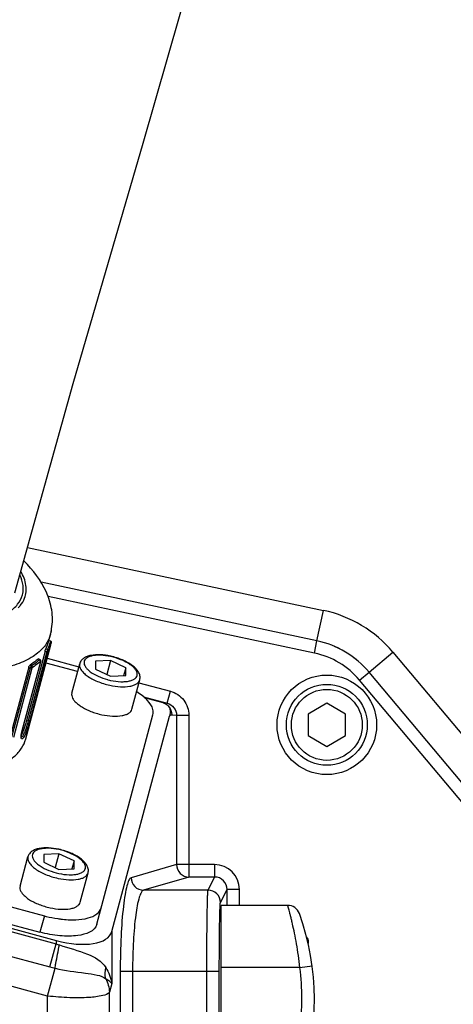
# Model space of a CAD drawing. Header units: millimetres. Extents: x 0 to 8410, y 0 to 5940.
# Tile 98 of 122: x 4512 to 4582, y 3363 to 3522. Entities that reach past the tile are written whole.
import ezdxf

# ---------------------------------------------------------------- set-up
doc = ezdxf.new("R2010")
doc.units = ezdxf.units.MM
doc.header["$LTSCALE"] = 462.55
doc.layers.get('0').update_dxf_attribs({"linetype": 'CONTINUOUS'})
for name, color, linetype in [('204101000016_DXF_DIMENSION', 7, 'CONTINUOUS'), ('304102000035DXF_CONTINUOUS_LINE', 7, 'CONTINUOUS'), ('304102000036_DXF_DIMENSION', 7, 'CONTINUOUS'), ('304103000018DXF_CONTINUOUS_LINE', 7, 'CONTINUOUS'), ('304105000130DXF_CONTINUOUS_LINE', 7, 'CONTINUOUS'), ('304107000013DXF_CONTINUOUS_LINE', 7, 'CONTINUOUS'), ('304109000033DXF_CONTINUOUS_LINE', 7, 'CONTINUOUS'), ('501023000046DXF_CONTINUOUS_LINE', 7, 'CONTINUOUS'), ('501023000047DXF_CONTINUOUS_LINE', 7, 'CONTINUOUS'), ('501023000078DXF_CONTINUOUS_LINE', 7, 'CONTINUOUS'), ('504001000008DXF_CONTINUOUS_LINE', 7, 'CONTINUOUS'), ('R6-3BUXIAN-2DXF_CONTINUOUS_LINE', 7, 'CONTINUOUS')]:
    doc.layers.add(name, color=color, linetype=linetype)
doc.styles.get("Standard").update_dxf_attribs({"font": 'txt', "width": 0.7})
doc.dimstyles.new('DIMSTYLE_2', dxfattribs={"dimtxt": 90, "dimasz": 50, "dimexe": 1.5, "dimexo": 0, "dimgap": 2.25, "dimtad": 0, "dimtih": 1, "dimtoh": 1, "dimdsep": 46, "dimtxsty": 'Standard', "dimblk": '_FILLED', "dimblk1": '_FILLED', "dimblk2": '_FILLED', "dimcen": 0.09, "dimclrt": 5, "dimazin": 2, "dimtp": 0.01, "dimtm": 0.01, "dimtfac": 1, "dimtofl": 0, "dimtmove": 0, "dimatfit": 3, "dimldrblk": '_FILLED', "dimfxl": 1, "dimtolj": 1, "dimarcsym": 0})
doc.dimstyles.new('DIMSTYLE_3', dxfattribs={"dimtxt": 90, "dimasz": 50, "dimexe": 1.5, "dimexo": 0, "dimgap": 2.25, "dimtad": 0, "dimtih": 1, "dimtoh": 1, "dimdec": 0, "dimdsep": 46, "dimtxsty": 'Standard', "dimblk": '_FILLED', "dimblk1": '_FILLED', "dimblk2": '_FILLED', "dimcen": 0.09, "dimclrt": 5, "dimazin": 2, "dimtfac": 1, "dimtdec": 0, "dimtofl": 0, "dimtmove": 0, "dimatfit": 3, "dimldrblk": '_FILLED', "dimfxl": 1, "dimtolj": 1, "dimarcsym": 0})
doc.dimstyles.new('DIMSTYLE_4', dxfattribs={"dimtxt": 90, "dimasz": 50, "dimexe": 1.5, "dimexo": 0, "dimgap": 2.25, "dimtad": 1, "dimdsep": 46, "dimtxsty": 'Standard', "dimblk": '_FILLED', "dimblk1": '_FILLED', "dimblk2": '_FILLED', "dimcen": 0.09, "dimclrt": 5, "dimazin": 2, "dimtp": 0.01, "dimtm": 0.01, "dimtfac": 1, "dimtofl": 0, "dimtmove": 0, "dimatfit": 3, "dimldrblk": '_FILLED', "dimfxl": 1, "dimtolj": 1, "dimarcsym": 0})
doc.dimstyles.new('DIMSTYLE_7', dxfattribs={"dimtxt": 90, "dimasz": 50, "dimexe": 1.5, "dimexo": 0, "dimgap": 2.25, "dimtad": 1, "dimdec": 0, "dimdsep": 46, "dimtxsty": 'Standard', "dimblk": '_FILLED', "dimblk1": '_FILLED', "dimblk2": '_FILLED', "dimcen": 0.09, "dimclrt": 5, "dimazin": 2, "dimtfac": 1, "dimtdec": 0, "dimtofl": 0, "dimtmove": 0, "dimatfit": 3, "dimldrblk": '_FILLED', "dimfxl": 1, "dimtolj": 1, "dimarcsym": 0})

# ---------------------------------------------------------------- blocks, each defined once
blk = doc.blocks.new('*D6')
at = {"layer": '204101000016_DXF_DIMENSION', "color": 2, "linetype": 'Continuous'}
blk.add_line((4579.23, 5487.63), (6606.14, 5487.63), dxfattribs=at)
blk = doc.blocks.new('_FILLED')
at = {"color": 0, "linetype": 'ByBlock'}
blk.add_solid([(0, 0), (-1, 0.17), (-1, -0.17)], dxfattribs=at)
blk = doc.blocks.new('*D22')
at = {"layer": '204101000016_DXF_DIMENSION', "color": 2, "linetype": 'Continuous'}
for p, q in [((4579.23, 3635.36), (3618, 3635.36)), ((3633, 3635.36), (3633, 3366.36)), ((3633, 3097.36), (3633, 3366.36)), ((4312.96, 3097.36), (3618, 3097.36))]:
    blk.add_line(p, q, dxfattribs=at)
at = {"layer": '204101000016_DXF_DIMENSION', "color": 2, "linetype": 'Continuous', "xscale": 50, "yscale": 50, "zscale": 50}
for p, rotation in [((3633, 3635.36), 90), ((3633, 3097.36), 270)]:
    blk.add_blockref('_FILLED', p, dxfattribs=dict(at, rotation=rotation))
blk = doc.blocks.new('*D23')
at = {"layer": '204101000016_DXF_DIMENSION', "color": 2, "linetype": 'Continuous'}
blk.add_line((4579.23, 4832.15), (4579.23, 5618.56), dxfattribs=at)
blk = doc.blocks.new('*D26')
at = {"layer": '204101000016_DXF_DIMENSION', "color": 2, "linetype": 'Continuous'}
blk.add_line((4788.23, 3207.36), (4788.23, 5618.56), dxfattribs=at)
blk = doc.blocks.new('*D27')
at = {"layer": '204101000016_DXF_DIMENSION', "color": 2, "linetype": 'Continuous'}
blk.add_line((6431.5, 3635.36), (6431.5, 5618.56), dxfattribs=at)
blk = doc.blocks.new('*D33')
at = {"layer": '304102000036_DXF_DIMENSION', "color": 2, "linetype": 'Continuous'}
for p, q in [((4577.23, 4589.36), (3278.84, 4589.36)), ((3293.84, 4589.36), (3293.84, 3843.36)), ((3293.84, 3097.36), (3293.84, 3843.36)), ((4312.96, 3097.36), (3278.84, 3097.36))]:
    blk.add_line(p, q, dxfattribs=at)
at = {"layer": '304102000036_DXF_DIMENSION', "color": 2, "linetype": 'Continuous', "xscale": 50, "yscale": 50, "zscale": 50}
for p, rotation in [((3293.84, 4589.36), 90), ((3293.84, 3097.36), 270)]:
    blk.add_blockref('_FILLED', p, dxfattribs=dict(at, rotation=rotation))

msp = doc.modelspace()

# ---------------------------------------------------------------- linework, layer by layer
at = {"color": 2, "linetype": 'Continuous'}
for centre, radius, start, end in [((4579.23457, 3635.35928), 1852.26657, 330, 180), ((3849.23457, 3635.35928), 1122.26657, 17.1661771, 187.1661771)]:
    msp.add_arc(centre, radius, start, end, dxfattribs=at)
at = {"layer": '304102000035DXF_CONTINUOUS_LINE', "color": 7, "linetype": 'Continuous'}
for p, q in [((4559.6514, 3421.85994), (4515.30988, 3431.28502)), ((4586.72524, 3394.54155), (4568.02339, 3416.82954)), ((4534.92072, 3411.90634), (4531.95183, 3412.70186)), ((4526.67338, 3375.15591), (4535.94741, 3409.76704)), ((4441.57258, 3394.13438), (4517.73822, 3373.72586))]:
    msp.add_line(p, q, dxfattribs=at)
at = {"layer": '304102000035DXF_CONTINUOUS_LINE', "color": 9, "linetype": 'Continuous'}
for p, q in [((4559.23558, 3419.90364), (4516.4427, 3428.99955)), ((4559.23558, 3419.90364), (4559.6514, 3421.85994)), ((4516.32033, 3419.05829), (4521.39144, 3417.69949)), ((4566.4913, 3415.54396), (4568.02339, 3416.82954)), ((4585.19315, 3393.25597), (4566.4913, 3415.54396)), ((4531.0507, 3415.1113), (4536.09115, 3413.76072)), ((4531.79915, 3412.84052), (4535.57359, 3411.82916)), ((4535.57359, 3411.82916), (4536.09115, 3413.76072)), ((4534.92072, 3411.90634), (4535.57359, 3411.82916)), ((4536.30838, 3409.98429), (4537.09104, 3409.89224)), ((4537.09104, 3409.89224), (4537.09104, 3385.90972)), ((4537.09104, 3409.89176), (4539.07664, 3409.89176)), ((4539.07664, 3409.89176), (4539.07664, 3383.91094)), ((4441.43995, 3393.63933), (4517.73823, 3373.19527)), ((4440.44168, 3389.91381), (4516.73997, 3369.46975)), ((4516.36894, 3364.77756), (4434.90784, 3386.605)), ((4537.09104, 3385.90972), (4529.78651, 3383.79619)), ((4543.20179, 3385.90972), (4537.09104, 3385.90972)), ((4543.20179, 3385.90972), (4543.20179, 3383.91094)), ((4539.07664, 3383.91094), (4531.7721, 3381.79741)), ((4543.20225, 3383.91094), (4539.07664, 3383.91094)), ((4542.14535, 3381.79741), (4543.20225, 3383.91094)), ((4542.14535, 3381.79741), (4531.7721, 3381.79741)), ((4544.14505, 3379.79863), (4545.20027, 3381.90957)), ((4547.19997, 3381.90972), (4545.20027, 3381.90972)), ((4545.20027, 3379.35928), (4545.20027, 3381.90957)), ((4547.19997, 3379.35928), (4547.19997, 3381.90972)), ((4526.67338, 3375.15591), (4526.67338, 3366.81838)), ((4516.73997, 3369.46975), (4517.73822, 3373.19527)), ((4517.73822, 3373.72586), (4517.73823, 3373.19527)), ((4516.3689, 3364.77757), (4517.56967, 3369.25893)), ((4528.03935, 3368.80533), (4543.95974, 3368.80533)), ((4528.03935, 3368.80533), (4528.03935, 3359.91324)), ((4530.02494, 3368.80533), (4530.02494, 3359.91324)), ((4541.96005, 3359.91324), (4541.96005, 3368.80533)), ((4543.95974, 3359.91324), (4543.95974, 3368.80533)), ((4526.67338, 3366.81838), (4526.29685, 3365.41315)), ((4526.29685, 3335.52255), (4526.29685, 3365.41315)), ((4516.3689, 3329.64915), (4516.36894, 3364.77756))]:
    msp.add_line(p, q, dxfattribs=at)
at = {"layer": '304102000035DXF_CONTINUOUS_LINE', "color": 7, "linetype": 'Continuous'}
msp.add_arc((4556.53272, 3407.18772), 15, 40, 78, dxfattribs=at)
at = {"layer": '304102000035DXF_CONTINUOUS_LINE', "color": 9, "linetype": 'Continuous'}
for centre, radius, start, end in [((4556.53272, 3407.18772), 13, 40, 78), ((4543.20082, 3381.91058), 3.99914, 359.9877406, 89.9860728), ((4543.20217, 3381.91283), 1.99811, 359.9063781, 89.9976231), ((4542.14434, 3379.7967), 2.00071, 0.0552087, 89.9709779), ((4520.93955, 3380.86799), 8.31379, 247.3524439, 251.2934323), ((4525.23814, 3401.17661), 32.82597, 254.9960593, 256.4903163)]:
    msp.add_arc(centre, radius, start, end, dxfattribs=at)
at = {"layer": '304102000035DXF_CONTINUOUS_LINE', "color": 7, "linetype": 'Continuous'}
msp.add_ellipse((4517.73822, 3378.07067), major_axis=(8.89948, -3.03215), ratio=0.442371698, start_param=-1.421201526, end_param=0.029486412, dxfattribs=at)
at = {"layer": '304102000035DXF_CONTINUOUS_LINE', "color": 9, "linetype": 'Continuous'}
for points, knots in [([(4536.09115, 3413.76072), (4536.92218, 3413.53821), (4538.48143, 3412.52035), (4539.077, 3410.75168), (4539.07664, 3409.89176)], [0, 0, 0, 0, 0.500111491, 1, 1, 1, 1]), ([(4535.57359, 3411.82916), (4535.99161, 3411.71811), (4536.78029, 3411.21542), (4537.09037, 3410.32586), (4537.09104, 3409.89224)], [0, 0, 0, 0, 0.49936323, 1, 1, 1, 1]), ([(4537.09104, 3385.90972), (4537.09316, 3385.40084), (4537.51597, 3384.34518), (4538.57007, 3383.91307), (4539.07664, 3383.91094)], [0, 0, 0, 0, 0.501138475, 1, 1, 1, 1]), ([(4529.78651, 3383.79619), (4529.62436, 3383.74901), (4529.33657, 3383.27107), (4529.05938, 3382.38003), (4528.76945, 3380.95953), (4528.40856, 3378.27938), (4528.11629, 3374.16782), (4528.03945, 3370.68462), (4528.03935, 3368.80533)], [0, 0, 0, 0, 0.033223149, 0.096486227, 0.191018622, 0.314375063, 0.630278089, 1, 1, 1, 1]), ([(4529.78651, 3383.79619), (4529.78862, 3383.28729), (4530.21147, 3382.23162), (4531.26556, 3381.79954), (4531.7721, 3381.79741)], [0, 0, 0, 0, 0.501164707, 1, 1, 1, 1]), ([(4531.7721, 3381.79741), (4531.62, 3381.75917), (4531.3258, 3381.36116), (4530.87175, 3380.07085), (4530.43087, 3377.42072), (4530.10146, 3373.46628), (4530.02499, 3370.43585), (4530.02494, 3368.80533)], [0, 0, 0, 0, 0.035426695, 0.099461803, 0.316959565, 0.631675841, 1, 1, 1, 1]), ([(4541.96005, 3368.80533), (4541.96005, 3370.42875), (4541.97036, 3373.43835), (4541.99411, 3376.99042), (4542.04285, 3379.32224), (4542.05375, 3380.54081), (4542.12021, 3381.30983), (4542.10296, 3381.69688), (4542.14535, 3381.79741)], [0, 0, 0, 0, 0.374756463, 0.694917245, 0.819463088, 0.913915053, 0.974814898, 1, 1, 1, 1]), ([(4543.95974, 3368.80533), (4543.95975, 3370.17901), (4543.96993, 3372.72546), (4543.99409, 3375.7317), (4544.04221, 3377.70385), (4544.05426, 3378.73668), (4544.1185, 3379.38422), (4544.10388, 3379.71576), (4544.14505, 3379.79863)], [0, 0, 0, 0, 0.374718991, 0.694853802, 0.819390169, 0.913842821, 0.974757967, 1, 1, 1, 1]), ([(4517.56968, 3369.25893), (4517.60675, 3369.51537), (4517.80901, 3370.76609), (4518.05978, 3372.00849), (4518.27314, 3372.99339)], [0, 0, 0, 0, 0.204523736, 1, 1, 1, 1]), ([(4518.27314, 3372.99339), (4519.76347, 3372.4895), (4522.42045, 3371.85526), (4525.08434, 3370.4093), (4525.72707, 3369.36988)], [0, 0, 0, 0, 0.562805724, 1, 1, 1, 1]), ([(4517.56967, 3369.25893), (4519.16902, 3368.88495), (4521.45594, 3368.59975), (4524.19103, 3368.25279), (4525.3193, 3367.88528), (4525.6993, 3367.57137)], [0, 0, 0, 0, 0.590766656, 0.822718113, 1, 1, 1, 1]), ([(4525.6993, 3367.57137), (4525.81326, 3367.51594), (4526.17435, 3367.32115), (4526.51867, 3367.05895), (4526.67338, 3366.81838)], [0, 0, 0, 0, 0.307026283, 1, 1, 1, 1]), ([(4526.29685, 3365.41315), (4526.07566, 3365.08297), (4524.84587, 3364.73209), (4522.76479, 3364.48566), (4519.75521, 3364.48797), (4517.54995, 3364.65099), (4516.36894, 3364.77757)], [0, 0, 0, 0, 0.118139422, 0.34007054, 0.646917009, 1, 1, 1, 1])]:
    msp.add_open_spline(points, degree=3, knots=knots, dxfattribs=at)
at = {"layer": '304102000035DXF_CONTINUOUS_LINE', "color": 7, "linetype": 'Continuous'}
for points, knots in [([(4534.92072, 3411.90634), (4535.03436, 3411.87589), (4535.38931, 3411.74644), (4535.69747, 3411.49144), (4535.84115, 3411.27556)], [0, 0, 0, 0, 0.312094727, 1, 1, 1, 1]), ([(4535.84115, 3411.27556), (4535.9225, 3411.15333), (4536.13127, 3410.66699), (4536.04291, 3410.12347), (4535.94741, 3409.76704)], [0, 0, 0, 0, 0.284640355, 1, 1, 1, 1])]:
    msp.add_open_spline(points, degree=3, knots=knots, dxfattribs=at)
at = {"layer": '304102000035DXF_CONTINUOUS_LINE', "color": 9, "linetype": 'Continuous'}
for points in [[(4535.84123, 3411.27547), (4536.13516, 3410.92463), (4536.30915, 3410.44199), (4536.30838, 3409.98429)], [(4535.94741, 3409.76704), (4536.03163, 3409.87942), (4536.1689, 3410.00068), (4536.30838, 3409.98429)], [(4525.6993, 3367.57137), (4525.57743, 3368.15843), (4525.59825, 3368.78431), (4525.72707, 3369.36988)], [(4525.72707, 3369.36988), (4526.20492, 3368.59883), (4526.54147, 3367.71585), (4526.67338, 3366.81838)], [(4525.6993, 3367.57137), (4526.04359, 3366.90904), (4526.25692, 3366.15855), (4526.29685, 3365.41315)]]:
    msp.add_open_spline(points, degree=3, dxfattribs=at)
at = {"layer": '304103000018DXF_CONTINUOUS_LINE', "color": 9, "linetype": 'Continuous'}
for p, q in [((4513.14165, 3436.85759), (4560.69096, 3426.75068)), ((4559.6514, 3421.85994), (4560.69096, 3426.75068)), ((4568.02339, 3416.82954), (4571.85361, 3420.04348)), ((4571.85361, 3420.04348), (4590.55546, 3397.75548))]:
    msp.add_line(p, q, dxfattribs=at)
msp.add_arc((4556.53272, 3407.18772), 20, 40, 78, dxfattribs=at)
at = {"layer": '304103000018DXF_CONTINUOUS_LINE', "color": 7, "linetype": 'Continuous'}
for start, end in [(63.2319476, 66.6141895), (51.4007604, 54.7998388)]:
    msp.add_arc((4556.53272, 3407.18772), 15, start, end, dxfattribs=at)
at = {"layer": '304105000130DXF_CONTINUOUS_LINE', "color": 7, "linetype": 'Continuous'}
for p, q in [((4521.18622, 3416.93359), (4516.11511, 3418.29239)), ((4524.27976, 3376.31884), (4533.29647, 3409.96968)), ((4442.43299, 3397.34548), (4515.84335, 3377.67523)), ((4441.72928, 3394.7192), (4515.13965, 3375.04895))]:
    msp.add_line(p, q, dxfattribs=at)
at = {"layer": '304105000130DXF_CONTINUOUS_LINE', "color": 9, "linetype": 'Continuous'}
msp.add_line((4515.84335, 3377.67523), (4515.13965, 3375.04895), dxfattribs=at)
at = {"layer": '304105000130DXF_CONTINUOUS_LINE', "color": 7, "linetype": 'Continuous'}
for centre, radius, start, end in [((4521.02829, 3397.02609), 20.03346, 255.0003082, 255.9209537), ((4520.90723, 3396.48882), 19.48288, 255.8819189, 261.4010559), ((4520.70665, 3395.2459), 18.22395, 261.4403104, 262.544876), ((4520.65522, 3394.85825), 17.8329, 262.5471189, 262.9831899)]:
    msp.add_arc(centre, radius, start, end, dxfattribs=at)
for points, knots in [([(4533.29647, 3409.96968), (4533.37136, 3410.24917), (4533.33018, 3411.135), (4532.36078, 3412.4857), (4531.31742, 3413.27285), (4530.68207, 3413.67249)], [0, 0, 0, 0, 0.181678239, 0.528715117, 1, 1, 1, 1]), ([(4518.47675, 3377.15891), (4519.2729, 3377.06093), (4520.75577, 3376.97488), (4522.74802, 3377.21886), (4524.25921, 3377.7977), (4524.88175, 3378.56549), (4524.98347, 3378.94512)], [0, 0, 0, 0, 0.33569143, 0.618289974, 0.835526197, 1, 1, 1, 1]), ([(4524.27976, 3376.31884), (4523.97291, 3375.17367), (4521.87977, 3374.50503), (4519.82288, 3374.38823), (4517.75587, 3374.47245), (4516.19066, 3374.76733), (4515.13965, 3375.04895)], [0, 0, 0, 0, 0.367016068, 0.507698, 0.663159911, 1, 1, 1, 1])]:
    msp.add_open_spline(points, degree=3, knots=knots, dxfattribs=at)
at = {"layer": '304107000013DXF_CONTINUOUS_LINE', "color": 7, "linetype": 'Continuous'}
for p in [(4554.94171, 3379.35928), (4544.23457, 3349.35928)]:
    msp.add_line(p, (4544.23457, 3379.35928), dxfattribs=at)
at = {"layer": '304107000013DXF_CONTINUOUS_LINE', "color": 9, "linetype": 'Continuous'}
for q in [(4544.23457, 3369.35928), (4558.8868, 3369.62244)]:
    msp.add_line((4556.90419, 3369.35928), q, dxfattribs=at)
at = {"layer": '304107000013DXF_CONTINUOUS_LINE', "color": 7, "linetype": 'Continuous'}
for centre, radius, start, end in [((4554.94171, 3377.35928), 2, 20.0051901, 90), ((4519.23457, 3364.35928), 40, 339.9948099, 20.0051901)]:
    msp.add_arc(centre, radius, start, end, dxfattribs=at)
at = {"layer": '304107000013DXF_CONTINUOUS_LINE', "color": 9, "linetype": 'Continuous'}
msp.add_arc((4519.23457, 3364.35928), 38, 352.4395021, 7.5608432, dxfattribs=at)
msp.add_open_spline([(4556.90419, 3369.35928), (4556.83487, 3370.01202), (4556.67741, 3371.29073), (4556.38726, 3373.14039), (4556.06539, 3374.84095), (4555.78182, 3376.13472), (4555.5623, 3377.05033), (4555.41558, 3377.63336), (4555.28308, 3378.13789), (4555.16905, 3378.55914), (4555.07542, 3378.89119), (4555.0143, 3379.11288), (4554.97485, 3379.24019), (4554.96082, 3379.30445), (4554.94373, 3379.33534), (4554.94565, 3379.35767), (4554.94171, 3379.35928)], degree=3, knots=[0, 0, 0, 0, 0.192987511, 0.378706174, 0.550369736, 0.701763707, 0.768061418, 0.827190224, 0.878514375, 0.921442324, 0.955445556, 0.980078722, 0.988770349, 0.99500171, 0.9987488, 1, 1, 1, 1], dxfattribs=at)
at = {"layer": '304109000033DXF_CONTINUOUS_LINE', "color": 7, "linetype": 'Continuous'}
for p, q in [((4516.46878, 3421.54417), (4516.82064, 3422.85731)), ((4516.83191, 3421.82745), (4516.56049, 3421.88643)), ((4516.96593, 3423.43791), (4516.94419, 3423.35678)), ((4512.84678, 3406.09481), (4516.90483, 3421.23968)), ((4516.9845, 3421.58411), (4516.98908, 3421.6169)), ((4515.96536, 3420.19887), (4512.98632, 3409.08095)), ((4515.14316, 3418.85471), (4514.86889, 3418.9505)), ((4515.28073, 3418.68433), (4515.25468, 3418.76136)), ((4513.33643, 3417.61058), (4510.3574, 3406.49267)), ((4512.29023, 3407.43602), (4515.26926, 3418.55393)), ((4515.26927, 3418.55397), (4515.28094, 3418.61266)), ((4515.28094, 3418.61266), (4515.28073, 3418.68433)), ((4512.24069, 3407.23906), (4512.29023, 3407.43601))]:
    msp.add_line(p, q, dxfattribs=at)
at = {"layer": '304109000033DXF_CONTINUOUS_LINE', "color": 9, "linetype": 'Continuous'}
for p, q in [((4516.09613, 3420.57638), (4516.37682, 3420.47834)), ((4516.83515, 3421.79766), (4516.55313, 3421.85895)), ((4516.23156, 3420.10589), (4513.25252, 3408.98798)), ((4516.47685, 3420.11811), (4513.49782, 3409.0002)), ((4515.1113, 3418.83527), (4514.8306, 3418.93331)), ((4515.96536, 3420.19887), (4516.23156, 3420.10589)), ((4513.56973, 3417.49264), (4510.59069, 3406.37473)), ((4513.84636, 3417.4645), (4510.86732, 3406.34659)), ((4512.27852, 3407.41715), (4515.25756, 3418.53507)), ((4513.33643, 3417.61058), (4513.56973, 3417.49264)), ((4513.54538, 3417.95832), (4513.79138, 3417.83396)), ((4515.25756, 3418.53507), (4515.26926, 3418.55393)), ((4512.98632, 3409.08095), (4513.25252, 3408.98798)), ((4512.27852, 3407.41715), (4512.29023, 3407.43602))]:
    msp.add_line(p, q, dxfattribs=at)
at = {"layer": '304109000033DXF_CONTINUOUS_LINE', "color": 7, "linetype": 'Continuous'}
for points in [[(4516.96586, 3423.43766), (4516.96969, 3423.45263), (4516.98513, 3423.53704), (4516.98955, 3423.60897), (4516.98481, 3423.65928)], [(4516.98908, 3421.6169), (4516.98903, 3421.64645), (4516.98432, 3421.6773), (4516.97421, 3421.70868), (4516.95811, 3421.73954), (4516.93603, 3421.76809), (4516.90851, 3421.79271), (4516.876, 3421.81231), (4516.83889, 3421.8258), (4516.83191, 3421.82745)], [(4515.25468, 3418.76136), (4515.19323, 3418.82906), (4515.14318, 3418.8547)], [(4512.1501, 3406.33812), (4512.15616, 3406.33182), (4512.15756, 3406.33431), (4512.14321, 3406.406), (4512.13769, 3406.53969), (4512.14986, 3406.72748), (4512.18363, 3406.96291), (4512.24069, 3407.23906)]]:
    msp.add_lwpolyline(points, dxfattribs=at)
for centre, radius, start, end in [((4507.73914, 3425.29183), 9.40214, 348.6526425, 350.0097915), ((4507.73732, 3425.29214), 9.40398, 350.0098404, 350.7029807), ((4507.71854, 3425.29637), 9.42322, 344.9991015, 348.2544651), ((4507.73792, 3425.29208), 9.40338, 348.2560144, 348.652615), ((4511.66969, 3422.83647), 4.97005, 332.9517455, 344.9253815), ((4511.94789, 3422.56766), 5.13175, 345.0024415, 348.9518801)]:
    msp.add_arc(centre, radius, start, end, dxfattribs=at)
at = {"layer": '304109000033DXF_CONTINUOUS_LINE', "color": 9, "linetype": 'Continuous'}
for centre, radius, start, end in [((4511.89177, 3422.78001), 5.04117, 332.8337193, 342.8394891), ((4512.01567, 3422.55642), 5.06337, 332.8300171, 344.9268808), ((4511.99508, 3422.74283), 4.93149, 342.8980781, 348.9503299), ((4515.03618, 3418.64335), 0.2061, 64.5865884, 68.6237646), ((4513.11538, 3406.42995), 0.99479, 184.2380618, 185.3928391), ((4513.04316, 3406.42327), 0.92226, 185.4015472, 185.880973)]:
    msp.add_arc(centre, radius, start, end, dxfattribs=at)
at = {"layer": '304109000033DXF_CONTINUOUS_LINE', "color": 7, "linetype": 'Continuous'}
for points, knots in [([(4517.01777, 3423.7729), (4517.18161, 3424.77372), (4517.17882, 3426.83107), (4515.97215, 3430.75359), (4514.03878, 3433.23727), (4512.57837, 3434.66702)], [0, 0, 0, 0, 0.249762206, 0.496662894, 1, 1, 1, 1]), ([(4512.4464, 3430.23608), (4512.4464, 3430.40899), (4512.40022, 3431.14438), (4512.17482, 3431.86134), (4511.94255, 3432.3735)], [0, 0, 0, 0, 0.235160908, 1, 1, 1, 1]), ([(4491.78929, 3425.48658), (4494.20964, 3424.96063), (4497.79802, 3424.44809), (4502.4196, 3424.43513), (4505.43239, 3424.75694), (4508.01067, 3425.39895), (4510.08302, 3426.34995), (4511.59382, 3427.60743), (4512.1714, 3428.68849), (4512.3151, 3429.22467)], [0, 0, 0, 0, 0.33322212, 0.484621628, 0.620946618, 0.739836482, 0.840619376, 0.925319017, 1, 1, 1, 1]), ([(4515.96536, 3420.19887), (4515.97518, 3420.23553), (4516.01337, 3420.36301), (4516.05285, 3420.49149), (4516.09613, 3420.57638)], [0, 0, 0, 0, 0.284881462, 1, 1, 1, 1]), ([(4514.8306, 3418.93331), (4514.73603, 3418.84528), (4514.33226, 3418.48917), (4513.89217, 3418.17516), (4513.54538, 3417.95832)], [0, 0, 0, 0, 0.240050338, 1, 1, 1, 1]), ([(4514.8306, 3418.93331), (4514.83702, 3418.93929), (4514.84798, 3418.94867), (4514.86363, 3418.95234), (4514.869, 3418.95046)], [0, 0, 0, 0, 0.606954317, 1, 1, 1, 1]), ([(4513.33643, 3417.61058), (4513.34623, 3417.64713), (4513.39344, 3417.77325), (4513.46189, 3417.90611), (4513.54538, 3417.95832)], [0, 0, 0, 0, 0.277615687, 1, 1, 1, 1]), ([(4512.98632, 3409.08095), (4512.94824, 3408.93882), (4512.7851, 3408.36233), (4512.59954, 3407.79125), (4512.43172, 3407.3715)], [0, 0, 0, 0, 0.245574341, 1, 1, 1, 1]), ([(4495.79093, 3399.90971), (4497.92331, 3399.81593), (4501.85026, 3399.892), (4506.46743, 3400.80452), (4509.39058, 3402.08658), (4511.0372, 3403.20854), (4512.23455, 3404.53978), (4512.70761, 3405.57561), (4512.84662, 3406.09428)], [0, 0, 0, 0, 0.331978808, 0.608865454, 0.724751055, 0.826367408, 0.916480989, 1, 1, 1, 1]), ([(4512.43172, 3407.3715), (4512.40898, 3407.31464), (4512.32605, 3407.11382), (4512.23446, 3406.91603), (4512.15751, 3406.78021)], [0, 0, 0, 0, 0.281740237, 1, 1, 1, 1])]:
    msp.add_open_spline(points, degree=3, knots=knots, dxfattribs=at)
at = {"layer": '304109000033DXF_CONTINUOUS_LINE', "color": 9, "linetype": 'Continuous'}
for points, knots in [([(4512.67595, 3428.71777), (4512.91945, 3429.35754), (4513.05047, 3430.90669), (4512.46363, 3432.30945), (4512.06648, 3432.99711)], [0, 0, 0, 0, 0.46295337, 1, 1, 1, 1]), ([(4511.64146, 3427.15748), (4511.75753, 3427.27391), (4512.17987, 3427.73669), (4512.51154, 3428.28583), (4512.67595, 3428.71777)], [0, 0, 0, 0, 0.26238739, 1, 1, 1, 1]), ([(4516.82063, 3422.85732), (4516.63642, 3422.16972), (4515.8959, 3420.78332), (4513.95861, 3419.17066), (4511.30117, 3417.95103), (4507.99488, 3417.12766), (4504.13135, 3416.71493), (4498.2047, 3416.73151), (4493.60299, 3417.38877), (4490.49916, 3418.06325)], [0, 0, 0, 0, 0.074680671, 0.159378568, 0.260159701, 0.379048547, 0.515373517, 0.666773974, 1, 1, 1, 1]), ([(4516.37682, 3420.47834), (4516.3636, 3420.45889), (4516.30343, 3420.3391), (4516.26002, 3420.21211), (4516.23156, 3420.10589)], [0, 0, 0, 0, 0.176240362, 1, 1, 1, 1]), ([(4516.52032, 3420.24432), (4516.53265, 3420.29032), (4516.51301, 3420.39965), (4516.42539, 3420.46331), (4516.37682, 3420.47834)], [0, 0, 0, 0, 0.483673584, 1, 1, 1, 1]), ([(4516.83182, 3421.82707), (4516.83464, 3421.82631), (4516.8357, 3421.81297), (4516.8356, 3421.80475), (4516.83515, 3421.79766)], [0, 0, 0, 0, 0.291396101, 1, 1, 1, 1]), ([(4515.1113, 3418.83527), (4515.01439, 3418.74476), (4514.60014, 3418.37852), (4514.14792, 3418.05622), (4513.79138, 3417.83396)], [0, 0, 0, 0, 0.239899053, 1, 1, 1, 1]), ([(4515.14303, 3418.85435), (4515.13855, 3418.8558), (4515.12493, 3418.85064), (4515.11655, 3418.84135), (4515.1113, 3418.83527)], [0, 0, 0, 0, 0.369792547, 1, 1, 1, 1]), ([(4516.47685, 3420.11811), (4516.47052, 3420.106), (4516.39192, 3420.05827), (4516.29881, 3420.0824), (4516.23156, 3420.10589)], [0, 0, 0, 0, 0.160986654, 1, 1, 1, 1]), ([(4516.52032, 3420.24432), (4516.51683, 3420.23749), (4516.49985, 3420.19625), (4516.48639, 3420.15371), (4516.47685, 3420.11811)], [0, 0, 0, 0, 0.172328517, 1, 1, 1, 1]), ([(4513.79138, 3417.83396), (4513.76758, 3417.82155), (4513.6631, 3417.7289), (4513.59834, 3417.59943), (4513.56973, 3417.49264)], [0, 0, 0, 0, 0.195347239, 1, 1, 1, 1]), ([(4513.84636, 3417.4645), (4513.83112, 3417.45511), (4513.73651, 3417.43295), (4513.63806, 3417.4581), (4513.56973, 3417.49264)], [0, 0, 0, 0, 0.189496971, 1, 1, 1, 1]), ([(4513.91611, 3417.58074), (4513.90881, 3417.57618), (4513.87625, 3417.54328), (4513.85594, 3417.50027), (4513.84636, 3417.4645)], [0, 0, 0, 0, 0.188620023, 1, 1, 1, 1]), ([(4515.24561, 3418.58932), (4515.148, 3418.49815), (4514.73075, 3418.12925), (4514.27524, 3417.80462), (4513.91611, 3417.58074)], [0, 0, 0, 0, 0.239898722, 1, 1, 1, 1]), ([(4515.25756, 3418.53507), (4515.26209, 3418.55197), (4515.28377, 3418.5843), (4515.25007, 3418.59348), (4515.24561, 3418.58932)], [0, 0, 0, 0, 0.741382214, 1, 1, 1, 1]), ([(4513.49782, 3409.0002), (4513.38524, 3408.58009), (4513.20005, 3407.9612), (4512.92289, 3407.18238), (4512.71721, 3406.69615), (4512.54607, 3406.37155), (4512.41096, 3406.19586), (4512.33178, 3406.12306), (4512.24994, 3406.09074), (4512.14084, 3406.15443), (4512.13288, 3406.25962), (4512.12575, 3406.32877)], [0, 0, 0, 0, 0.374443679, 0.555731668, 0.711416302, 0.828793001, 0.870615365, 0.900990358, 0.921899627, 0.940150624, 1, 1, 1, 1]), ([(4513.25252, 3408.98798), (4513.11088, 3408.45929), (4512.88908, 3407.71037), (4512.53911, 3406.86215), (4512.35668, 3406.52306), (4512.25114, 3406.42122)], [0, 0, 0, 0, 0.592982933, 0.841109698, 1, 1, 1, 1]), ([(4513.49782, 3409.0002), (4513.49148, 3408.98809), (4513.41289, 3408.94036), (4513.31977, 3408.96449), (4513.25252, 3408.98798)], [0, 0, 0, 0, 0.160987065, 1, 1, 1, 1]), ([(4512.12331, 3406.35643), (4512.11837, 3406.42296), (4512.12415, 3406.78221), (4512.20309, 3407.13557), (4512.27852, 3407.41715)], [0, 0, 0, 0, 0.186216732, 1, 1, 1, 1])]:
    msp.add_open_spline(points, degree=3, knots=knots, dxfattribs=at)
at = {"layer": '304109000033DXF_CONTINUOUS_LINE', "color": 7, "linetype": 'Continuous'}
msp.add_open_spline([(4512.3151, 3429.22467), (4512.40311, 3429.55305), (4512.4464, 3429.89611), (4512.4464, 3430.23608)], degree=3, dxfattribs=at)
at = {"layer": '304109000033DXF_CONTINUOUS_LINE', "color": 9, "linetype": 'Continuous'}
for points in [[(4516.97948, 3421.66738), (4516.95992, 3421.72917), (4516.89796, 3421.78166), (4516.83515, 3421.79766)], [(4516.98451, 3421.58425), (4516.98977, 3421.61151), (4516.98785, 3421.64091), (4516.97948, 3421.66738)], [(4515.24479, 3418.68636), (4515.22882, 3418.74657), (4515.1809, 3418.80279), (4515.12462, 3418.8295)], [(4513.91611, 3417.58074), (4513.94047, 3417.67162), (4513.87702, 3417.79497), (4513.79138, 3417.83396)], [(4515.24561, 3418.58932), (4515.25398, 3418.62056), (4515.25308, 3418.65509), (4515.24479, 3418.68636)], [(4512.25114, 3406.42122), (4512.22274, 3406.39381), (4512.18899, 3406.36644), (4512.15016, 3406.3594)]]:
    msp.add_open_spline(points, degree=3, dxfattribs=at)
at = {"layer": '501023000046DXF_CONTINUOUS_LINE', "color": 7, "linetype": 'Continuous'}
msp.add_line((4558.23457, 3373.75928), (4558.23457, 3373.24448), dxfattribs=at)
msp.add_arc((4557.63457, 3373.75928), 0.6, 359.9999956, 52.4754464, dxfattribs=at)
at = {"layer": '501023000047DXF_CONTINUOUS_LINE', "color": 7, "linetype": 'Continuous'}
for p, q in [((4561.23457, 3411.82339), (4558.23457, 3410.09134)), ((4564.23457, 3410.09134), (4561.23457, 3411.82339)), ((4558.23457, 3410.09134), (4558.23457, 3406.62723)), ((4564.23457, 3406.62723), (4564.23457, 3410.09134)), ((4558.23457, 3406.62723), (4561.23457, 3404.89518)), ((4561.23457, 3404.89518), (4564.23457, 3406.62723))]:
    msp.add_line(p, q, dxfattribs=at)
msp.add_circle((4561.23457, 3408.35928), 6.5, dxfattribs=at)
at = {"layer": '501023000047DXF_CONTINUOUS_LINE', "color": 9, "linetype": 'Continuous'}
msp.add_circle((4561.23457, 3408.35928), 5.7, dxfattribs=at)
at = {"layer": '501023000078DXF_CONTINUOUS_LINE', "color": 7, "linetype": 'Continuous'}
for p, q in [((4520.25648, 3413.46374), (4521.52315, 3418.19104)), ((4526.49352, 3418.67721), (4524.06327, 3418.57781)), ((4524.06327, 3418.57781), (4524.06327, 3417.3228)), ((4524.06327, 3417.3228), (4526.49352, 3416.16719)), ((4526.49352, 3418.67721), (4525.89928, 3416.45946)), ((4528.92377, 3417.5216), (4526.49352, 3418.67721)), ((4528.92377, 3417.5216), (4528.58377, 3416.25268)), ((4528.92377, 3416.26659), (4528.92377, 3417.5216)), ((4525.89928, 3416.45946), (4525.88659, 3416.45547)), ((4526.49352, 3416.16719), (4528.92377, 3416.26659)), ((4529.91573, 3410.87555), (4531.18241, 3415.60285)), ((4511.94347, 3382.43918), (4513.21015, 3387.16648)), ((4518.18052, 3387.65265), (4515.75027, 3387.55325)), ((4515.75027, 3387.55325), (4515.75027, 3386.29824)), ((4518.18052, 3387.65265), (4517.58627, 3385.4349)), ((4520.61077, 3386.49704), (4518.18052, 3387.65265)), ((4515.75027, 3386.29824), (4518.18052, 3385.14263)), ((4520.61077, 3386.49704), (4520.27076, 3385.22812)), ((4520.61077, 3385.24203), (4520.61077, 3386.49704)), ((4517.58627, 3385.4349), (4517.57359, 3385.43091)), ((4518.18052, 3385.14263), (4520.61077, 3385.24203)), ((4521.60273, 3379.85099), (4522.8694, 3384.57829))]:
    msp.add_line(p, q, dxfattribs=at)
at = {"layer": '501023000078DXF_CONTINUOUS_LINE', "color": 9, "linetype": 'Continuous'}
for centre, radius, start, end in [((4524.32171, 3409.34079), 10.22755, 77.7399226, 77.8795217), ((4528.7048, 3425.67476), 10.4032, 254.999093, 255.4004761), ((4528.69193, 3425.62326), 10.35012, 255.3975239, 257.7367088), ((4516.0087, 3378.31623), 10.22755, 77.7399226, 77.8795217)]:
    msp.add_arc(centre, radius, start, end, dxfattribs=at)
at = {"layer": '501023000078DXF_CONTINUOUS_LINE', "color": 7, "linetype": 'Continuous'}
for centre, radius, start, end in [((4524.18207, 3408.82063), 10.82234, 77.5930936, 77.739908), ((4531.21294, 3422.75853), 8.24095, 229.85026, 230.1156212), ((4527.58997, 3421.51423), 11.78734, 253.2069378, 257.7358051), ((4515.86906, 3377.79607), 10.82234, 77.5930936, 77.739908), ((4522.89993, 3391.73397), 8.24095, 229.85026, 230.1156212), ((4519.27696, 3390.48967), 11.78734, 253.2069378, 257.7358051)]:
    msp.add_arc(centre, radius, start, end, dxfattribs=at)
for points, knots in [([(4526.48019, 3419.39615), (4525.92954, 3419.51581), (4524.87699, 3419.6621), (4523.59181, 3419.60682), (4522.71269, 3419.36904), (4522.1716, 3419.09981), (4521.74346, 3418.71165), (4521.57095, 3418.36943), (4521.52315, 3418.19104)], [0, 0, 0, 0, 0.30592824, 0.574537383, 0.691269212, 0.798176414, 0.899733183, 1, 1, 1, 1]), ([(4531.18241, 3415.60285), (4531.23707, 3415.80685), (4531.24841, 3416.25065), (4530.99675, 3416.8731), (4530.55474, 3417.43269), (4529.72147, 3418.1434), (4528.36527, 3418.86607), (4527.1549, 3419.24776), (4526.50728, 3419.39023)], [0, 0, 0, 0, 0.096857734, 0.195780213, 0.302258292, 0.420969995, 0.69590062, 1, 1, 1, 1]), ([(4520.25645, 3413.46363), (4520.22172, 3413.33398), (4520.21394, 3413.03635), (4520.38578, 3412.58996), (4520.715, 3412.14071), (4521.1899, 3411.69609), (4521.79574, 3411.26788), (4522.51329, 3410.86983), (4523.31855, 3410.51545), (4523.88972, 3410.31849), (4524.18442, 3410.22957)], [0, 0, 0, 0, 0.073995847, 0.15838837, 0.259319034, 0.378674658, 0.515557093, 0.667341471, 0.830300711, 1, 1, 1, 1]), ([(4525.0861, 3409.9959), (4525.65563, 3409.87214), (4526.7343, 3409.71943), (4528.03904, 3409.76086), (4528.9031, 3409.97524), (4529.39067, 3410.19917), (4529.74613, 3410.49508), (4529.88196, 3410.74948), (4529.91576, 3410.87565)], [0, 0, 0, 0, 0.333379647, 0.620786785, 0.739728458, 0.840552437, 0.925285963, 1, 1, 1, 1]), ([(4518.16718, 3388.37159), (4517.61654, 3388.49125), (4516.56399, 3388.63754), (4515.27881, 3388.58226), (4514.39968, 3388.34448), (4513.85859, 3388.07525), (4513.43045, 3387.68709), (4513.25795, 3387.34487), (4513.21015, 3387.16648)], [0, 0, 0, 0, 0.30592824, 0.574537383, 0.691269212, 0.798176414, 0.899733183, 1, 1, 1, 1]), ([(4522.8694, 3384.57829), (4522.92407, 3384.78229), (4522.9354, 3385.22609), (4522.68374, 3385.84854), (4522.24174, 3386.40813), (4521.40846, 3387.11884), (4520.05227, 3387.84151), (4518.84189, 3388.2232), (4518.19428, 3388.36567)], [0, 0, 0, 0, 0.096857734, 0.195780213, 0.302258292, 0.420969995, 0.69590062, 1, 1, 1, 1]), ([(4511.94344, 3382.43907), (4511.90871, 3382.30942), (4511.90094, 3382.01179), (4512.07277, 3381.5654), (4512.402, 3381.11615), (4512.87689, 3380.67153), (4513.48274, 3380.24332), (4514.20029, 3379.84527), (4515.00554, 3379.49089), (4515.57672, 3379.29393), (4515.87141, 3379.20501)], [0, 0, 0, 0, 0.073995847, 0.15838837, 0.259319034, 0.378674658, 0.515557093, 0.667341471, 0.830300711, 1, 1, 1, 1]), ([(4516.7731, 3378.97134), (4517.34263, 3378.84758), (4518.42129, 3378.69487), (4519.72603, 3378.7363), (4520.5901, 3378.95068), (4521.07767, 3379.17461), (4521.43312, 3379.47052), (4521.56895, 3379.72492), (4521.60275, 3379.85109)], [0, 0, 0, 0, 0.333379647, 0.620786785, 0.739728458, 0.840552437, 0.925285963, 1, 1, 1, 1])]:
    msp.add_open_spline(points, degree=3, knots=knots, dxfattribs=at)
at = {"layer": '501023000078DXF_CONTINUOUS_LINE', "color": 9, "linetype": 'Continuous'}
for points, knots in [([(4526.46917, 3419.34035), (4525.95114, 3419.4516), (4525.18446, 3419.55749), (4524.2011, 3419.54852), (4523.56821, 3419.46866), (4523.03477, 3419.3181), (4522.61612, 3419.09926), (4522.32539, 3418.80998), (4522.1428, 3418.31227), (4522.36377, 3417.74281), (4522.77719, 3417.2618), (4523.43572, 3416.70536), (4524.51748, 3416.10847), (4525.4877, 3415.7666), (4526.01209, 3415.62608)], [0, 0, 0, 0, 0.164049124, 0.238002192, 0.304027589, 0.360991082, 0.408769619, 0.448881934, 0.485194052, 0.566678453, 0.62015766, 0.682890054, 0.831907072, 1, 1, 1, 1]), ([(4526.49352, 3415.50931), (4527.03107, 3415.39249), (4527.8261, 3415.28268), (4528.84274, 3415.29878), (4529.49017, 3415.38926), (4530.02828, 3415.55572), (4530.44122, 3415.79558), (4530.71205, 3416.11513), (4530.801, 3416.50547), (4530.69992, 3416.91851), (4530.44002, 3417.33285), (4530.03662, 3417.74527), (4529.28554, 3418.30637), (4528.09968, 3418.89478), (4527.05114, 3419.21391), (4526.49352, 3419.33509)], [0, 0, 0, 0, 0.161474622, 0.233845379, 0.297970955, 0.352739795, 0.398231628, 0.436486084, 0.472172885, 0.511272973, 0.558073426, 0.61426315, 0.679705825, 0.832496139, 1, 1, 1, 1]), ([(4521.52315, 3418.19104), (4521.48389, 3418.04454), (4521.48622, 3417.70043), (4521.72051, 3417.19513), (4522.14603, 3416.69123), (4522.74754, 3416.19933), (4523.50163, 3415.73669), (4524.69371, 3415.17376), (4525.675, 3414.87049), (4526.35278, 3414.7232)], [0, 0, 0, 0, 0.071441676, 0.155169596, 0.257589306, 0.379801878, 0.51970209, 0.673289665, 1, 1, 1, 1]), ([(4526.35278, 3414.7232), (4526.92227, 3414.59945), (4528.00083, 3414.44674), (4529.30546, 3414.48814), (4530.16947, 3414.70245), (4530.65706, 3414.92629), (4531.01258, 3415.22211), (4531.1485, 3415.47646), (4531.18235, 3415.60261)], [0, 0, 0, 0, 0.333375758, 0.620771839, 0.73971484, 0.840543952, 0.925282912, 1, 1, 1, 1]), ([(4513.21015, 3387.16648), (4513.17089, 3387.01998), (4513.17321, 3386.67587), (4513.4075, 3386.17057), (4513.83302, 3385.66667), (4514.43454, 3385.17477), (4515.18862, 3384.71213), (4516.3807, 3384.1492), (4517.36199, 3383.84593), (4518.03977, 3383.69864)], [0, 0, 0, 0, 0.071441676, 0.155169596, 0.257589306, 0.379801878, 0.51970209, 0.673289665, 1, 1, 1, 1]), ([(4518.15616, 3388.31579), (4517.62003, 3388.43093), (4516.82755, 3388.53854), (4515.81484, 3388.51976), (4515.17083, 3388.42767), (4514.63618, 3388.25994), (4514.22655, 3388.01907), (4513.95906, 3387.69871), (4513.87333, 3387.30847), (4513.97651, 3386.8962), (4514.23763, 3386.4826), (4514.64165, 3386.07099), (4515.39258, 3385.51122), (4516.57696, 3384.92419), (4517.62388, 3384.60571), (4518.18052, 3384.48475)], [0, 0, 0, 0, 0.161354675, 0.233588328, 0.297550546, 0.352153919, 0.397509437, 0.435696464, 0.471413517, 0.510620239, 0.557555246, 0.61387533, 0.679430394, 0.83238465, 1, 1, 1, 1]), ([(4518.18052, 3384.48475), (4518.71807, 3384.36793), (4519.51309, 3384.25812), (4520.52974, 3384.27422), (4521.17716, 3384.3647), (4521.71528, 3384.53116), (4522.12821, 3384.77102), (4522.39905, 3385.09057), (4522.488, 3385.48091), (4522.38692, 3385.89395), (4522.12701, 3386.30829), (4521.72361, 3386.72071), (4520.97253, 3387.28181), (4519.78667, 3387.87022), (4518.73814, 3388.18935), (4518.18052, 3388.31053)], [0, 0, 0, 0, 0.161474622, 0.233845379, 0.297970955, 0.352739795, 0.398231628, 0.436486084, 0.472172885, 0.511272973, 0.558073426, 0.61426315, 0.679705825, 0.832496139, 1, 1, 1, 1]), ([(4518.03977, 3383.69864), (4518.60926, 3383.57489), (4519.68783, 3383.42218), (4520.99245, 3383.46358), (4521.85647, 3383.67789), (4522.34406, 3383.90173), (4522.69957, 3384.19755), (4522.8355, 3384.4519), (4522.86934, 3384.57805)], [0, 0, 0, 0, 0.333375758, 0.620771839, 0.73971484, 0.840543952, 0.925282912, 1, 1, 1, 1])]:
    msp.add_open_spline(points, degree=3, knots=knots, dxfattribs=at)
at = {"layer": '504001000008DXF_CONTINUOUS_LINE', "color": 7, "linetype": 'Continuous'}
msp.add_circle((4561.23457, 3408.35928), 8, dxfattribs=at)
at = {"layer": 'R6-3BUXIAN-2DXF_CONTINUOUS_LINE', "color": 7, "linetype": 'Continuous'}
msp.add_lwpolyline([(4511.10683, 3429.56733), (4520.49696, 3463.20983), (4531.73452, 3501.82732), (4543.74655, 3543.68668), (4555.83913, 3589.16083), (4567.05294, 3638.80619), (4575.72953, 3691.95286), (4579.85128, 3746.94152), (4577.99684, 3794.2121)], dxfattribs=at)

# ---------------------------------------------------------------- dimensions: what is measured, and where the dimension line sits
at = {"layer": '204101000016_DXF_DIMENSION', "color": 2, "linetype": 'Continuous'}
for feature_location, offset, dtype, origin, dimstyle, override, picture, middle in [((4579.23457, 4832.15324), (0, 786.40845), 1, (4430.23457, 3292.35928), 'DIMSTYLE_2', {"dimgap": 22.500034, "dimtad": 1, "dimtih": 0, "dimtoh": 0}, '*D23', (4556.73457, 5663.56169)), ((4788.23457, 3207.36031), (0, 2411.20138), 1, (4430.23457, 3207.36031), 'DIMSTYLE_2', {"dimgap": 22.500034, "dimtad": 1, "dimtih": 0, "dimtoh": 0}, '*D26', (4765.73457, 5663.56169)), ((6431.50114, 3635.35928), (0, 1983.2024), 1, (4430.23457, 3292.35928), 'DIMSTYLE_3', {"dimgap": 22.500034, "dimtad": 1, "dimtih": 0, "dimtoh": 0}, '*D27', (6409.00114, 5663.56169)), ((4579.23457, 5487.62585), (2026.90216, 0), 0, (4579.23457, 3097.35928), 'DIMSTYLE_3', {"dimgap": 22.500078, "dimtad": 1, "dimtih": 0, "dimtoh": 0}, '*D6', (6651.13673, 5510.12585))]:
    dim = msp.add_ordinate_dim(feature_location=feature_location, offset=offset, dtype=dtype, origin=origin, dimstyle=dimstyle, override=override, dxfattribs=at)
    dim.commit()
    dim.dimension.update_dxf_attribs({"geometry": picture, "text_midpoint": middle})
dim = msp.add_linear_dim(base=(3632.99573, 3097.35928), p1=(4579.23457, 3635.35928), p2=(4312.96137, 3097.35928), angle=270, dimstyle='DIMSTYLE_7', dxfattribs=at)
dim.commit()
dim.dimension.update_dxf_attribs({"geometry": '*D22', "text_midpoint": (3632.99573, 3271.85928), "dimtype": 160})
at = {"layer": '304102000036_DXF_DIMENSION', "color": 2, "linetype": 'Continuous'}
dim = msp.add_linear_dim(base=(3293.83758, 3097.35928), p1=(4577.23457, 4589.35928), p2=(4312.96137, 3097.35928), angle=270, dimstyle='DIMSTYLE_4', dxfattribs=at)
dim.commit()
dim.dimension.update_dxf_attribs({"geometry": '*D33', "text_midpoint": (3293.83758, 3717.35928), "dimtype": 160})

doc.saveas('drawing.dxf')
